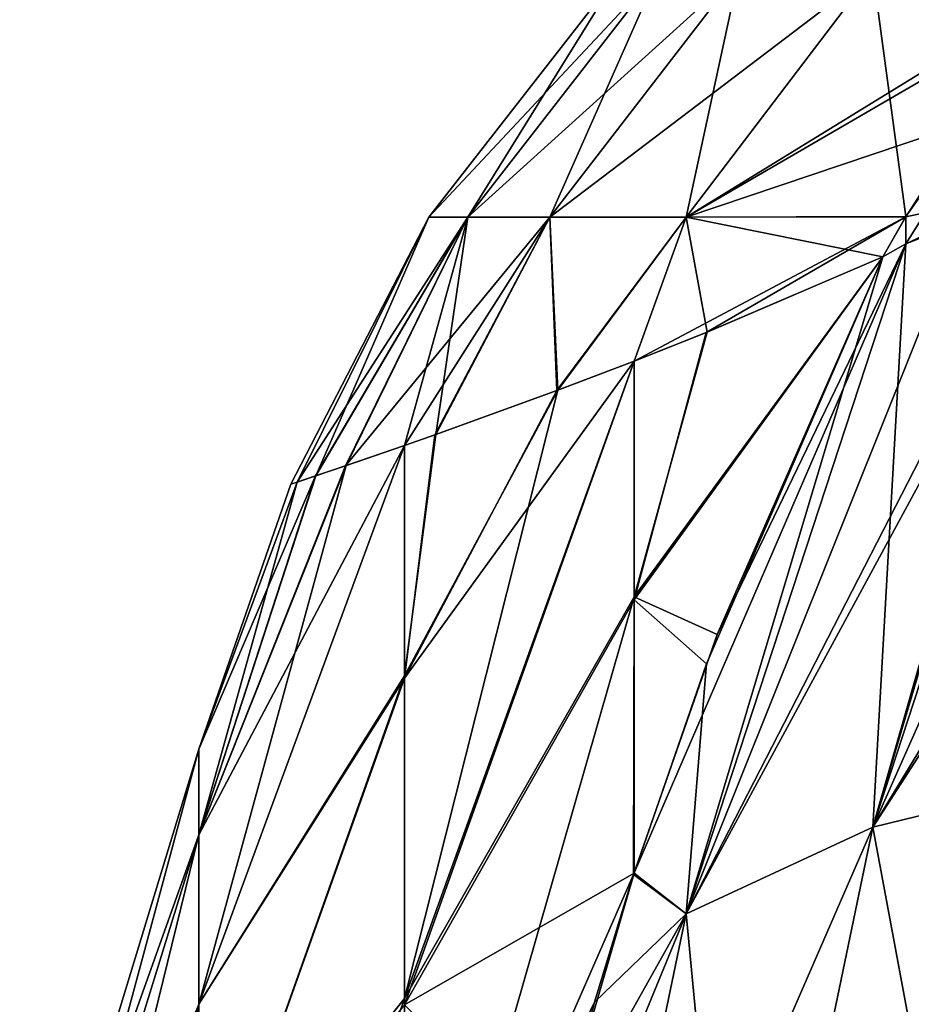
# Model space of a CAD drawing. Header units: millimetres. Extents: x -168 to 168, y -6 to 84.
# Tile 80 of 256: x -167.7 to -167.122, y 58.851 to 59.489. Entities that reach past the tile are written whole.
import ezdxf

# ---------------------------------------------------------------- set-up
doc = ezdxf.new("R2010")
doc.units = ezdxf.units.MM
doc.header["$LTSCALE"] = 65.185185
for name, color, linetype in [('689', 7, 'CONTINUOUS'), ('690', 7, 'CONTINUOUS'), ('691', 7, 'CONTINUOUS'), ('701', 7, 'CONTINUOUS'), ('702', 7, 'CONTINUOUS'), ('712', 7, 'CONTINUOUS'), ('723', 7, 'CONTINUOUS'), ('724', 7, 'CONTINUOUS'), ('725', 7, 'CONTINUOUS'), ('735', 7, 'CONTINUOUS'), ('736', 7, 'CONTINUOUS'), ('746', 7, 'CONTINUOUS')]:
    doc.layers.add(name, color=color, linetype=linetype)

msp = doc.modelspace()

# ---------------------------------------------------------------- linework, layer by layer
at = {"layer": '689', "linetype": 'Continuous'}
for points in [[(-167.40945, 59.36131, -105.72838), (-167.43467, 59.36131, -105.24262), (-167.28586, 59.52068, -105.7186), (-167.40945, 59.36131, -105.72838)], [(-167.43467, 59.36131, -105.24262), (-167.43467, 59.36131, -104.7574), (-167.31073, 59.52068, -105.23945), (-167.43467, 59.36131, -105.24262)], [(-167.43467, 59.36131, -105.24262), (-167.31073, 59.52068, -105.23945), (-167.28586, 59.52068, -105.7186), (-167.43467, 59.36131, -105.24262)], [(-167.43467, 59.36131, -104.7574), (-167.40946, 59.36131, -104.27163), (-167.31073, 59.52068, -104.76056), (-167.43467, 59.36131, -104.7574)], [(-167.43467, 59.36131, -104.7574), (-167.31073, 59.52068, -104.76056), (-167.31073, 59.52068, -105.23945), (-167.43467, 59.36131, -104.7574)], [(-167.40946, 59.36131, -104.27163), (-167.35624, 59.36131, -103.78409), (-167.28586, 59.52068, -104.28141), (-167.40946, 59.36131, -104.27163)], [(-167.40946, 59.36131, -104.27163), (-167.28586, 59.52068, -104.28141), (-167.31073, 59.52068, -104.76056), (-167.40946, 59.36131, -104.27163)], [(-167.35624, 59.36131, -106.21592), (-167.40945, 59.36131, -105.72838), (-167.23348, 59.52068, -106.19859), (-167.35624, 59.36131, -106.21592)], [(-167.40945, 59.36131, -105.72838), (-167.28586, 59.52068, -105.7186), (-167.23348, 59.52068, -106.19859), (-167.40945, 59.36131, -105.72838)], [(-167.35624, 59.36131, -106.21592), (-167.23348, 59.52068, -106.19859), (-167.14686, 59.52068, -106.6804), (-167.35624, 59.36131, -106.21592)], [(-167.35624, 59.36131, -103.78409), (-167.26787, 59.36131, -103.29261), (-167.23348, 59.52068, -103.80142), (-167.35624, 59.36131, -103.78409)], [(-167.35624, 59.36131, -103.78409), (-167.23348, 59.52068, -103.80142), (-167.28586, 59.52068, -104.28141), (-167.35624, 59.36131, -103.78409)], [(-167.26787, 59.36131, -106.70739), (-167.35624, 59.36131, -106.21592), (-167.14686, 59.52068, -106.6804), (-167.26787, 59.36131, -106.70739)], [(-167.26787, 59.36131, -106.70739), (-167.14686, 59.52068, -106.6804), (-167.00876, 59.52076, -107.16716), (-167.26787, 59.36131, -106.70739)], [(-167.26787, 59.36131, -106.70739), (-167.00876, 59.52076, -107.16716), (-167.02441, 59.50292, -107.17277), (-167.26787, 59.36131, -106.70739)], [(-167.26787, 59.36131, -103.29261), (-167.12531, 59.36162, -102.79095), (-167.14687, 59.52068, -103.3196), (-167.26787, 59.36131, -103.29261)], [(-167.26787, 59.36131, -103.29261), (-167.14687, 59.52068, -103.3196), (-167.23348, 59.52068, -103.80142), (-167.26787, 59.36131, -103.29261)], [(-167.14687, 59.52068, -103.3196), (-167.12531, 59.36162, -102.79095), (-167.02751, 59.49926, -102.82609), (-167.14687, 59.52068, -103.3196)], [(-167.26787, 59.36131, -106.70739), (-167.02441, 59.50292, -107.17277), (-167.08635, 59.42247, -107.19511), (-167.26787, 59.36131, -106.70739)], [(-167.12531, 59.3616, -107.20911), (-167.26787, 59.36131, -106.70739), (-167.08635, 59.42247, -107.19511), (-167.12531, 59.3616, -107.20911)], [(-167.52426, 59.18804, -104.9977), (-167.5201, 59.18943, -104.73613), (-167.43467, 59.36131, -104.7574), (-167.52426, 59.18804, -104.9977)], [(-167.52025, 59.18938, -105.25926), (-167.52426, 59.18804, -104.9977), (-167.43467, 59.36131, -105.24262), (-167.52025, 59.18938, -105.25926)], [(-167.43467, 59.36131, -105.24262), (-167.52426, 59.18804, -104.9977), (-167.43467, 59.36131, -104.7574), (-167.43467, 59.36131, -105.24262)], [(-167.50825, 59.19341, -105.5156), (-167.52025, 59.18938, -105.25926), (-167.40945, 59.36131, -105.72838), (-167.50825, 59.19341, -105.5156)], [(-167.40945, 59.36131, -105.72838), (-167.52025, 59.18938, -105.25926), (-167.43467, 59.36131, -105.24262), (-167.40945, 59.36131, -105.72838)], [(-167.5201, 59.18943, -104.73613), (-167.50797, 59.1935, -104.47994), (-167.43467, 59.36131, -104.7574), (-167.5201, 59.18943, -104.73613)], [(-167.48886, 59.19996, -105.76186), (-167.50825, 59.19341, -105.5156), (-167.40945, 59.36131, -105.72838), (-167.48886, 59.19996, -105.76186)], [(-167.43467, 59.36131, -104.7574), (-167.50797, 59.1935, -104.47994), (-167.40946, 59.36131, -104.27163), (-167.43467, 59.36131, -104.7574)], [(-167.50797, 59.1935, -104.47994), (-167.48845, 59.2001, -104.23381), (-167.40946, 59.36131, -104.27163), (-167.50797, 59.1935, -104.47994)], [(-167.45046, 59.21317, -106.08602), (-167.48886, 59.19996, -105.76186), (-167.35624, 59.36131, -106.21592), (-167.45046, 59.21317, -106.08602)], [(-167.35624, 59.36131, -106.21592), (-167.48886, 59.19996, -105.76186), (-167.40945, 59.36131, -105.72838), (-167.35624, 59.36131, -106.21592)], [(-167.48845, 59.2001, -104.23381), (-167.45047, 59.21316, -103.91404), (-167.40946, 59.36131, -104.27163), (-167.48845, 59.2001, -104.23381)], [(-167.45047, 59.21316, -103.91404), (-167.43021, 59.22026, -103.7823), (-167.40946, 59.36131, -104.27163), (-167.45047, 59.21316, -103.91404)], [(-167.43083, 59.22005, -106.21395), (-167.45046, 59.21317, -106.08602), (-167.35624, 59.36131, -106.21592), (-167.43083, 59.22005, -106.21395)], [(-167.35167, 59.24878, -106.60573), (-167.43083, 59.22005, -106.21395), (-167.35624, 59.36131, -106.21592), (-167.35167, 59.24878, -106.60573)], [(-167.43021, 59.22026, -103.7823), (-167.35101, 59.24903, -103.39158), (-167.35624, 59.36131, -103.78409), (-167.43021, 59.22026, -103.7823)], [(-167.40946, 59.36131, -104.27163), (-167.43021, 59.22026, -103.7823), (-167.35624, 59.36131, -103.78409), (-167.40946, 59.36131, -104.27163)], [(-167.26787, 59.36131, -106.70739), (-167.35167, 59.24878, -106.60573), (-167.35624, 59.36131, -106.21592), (-167.26787, 59.36131, -106.70739)], [(-167.35624, 59.36131, -103.78409), (-167.35101, 59.24903, -103.39158), (-167.26787, 59.36131, -103.29261), (-167.35624, 59.36131, -103.78409)], [(-167.30157, 59.26794, -106.79186), (-167.35167, 59.24878, -106.60573), (-167.26787, 59.36131, -106.70739), (-167.30157, 59.26794, -106.79186)], [(-167.35101, 59.24903, -103.39158), (-167.30156, 59.26794, -103.20811), (-167.26787, 59.36131, -103.29261), (-167.35101, 59.24903, -103.39158)], [(-167.25482, 59.28654, -106.93778), (-167.30157, 59.26794, -106.79186), (-167.12531, 59.3616, -107.20911), (-167.25482, 59.28654, -106.93778)], [(-167.12531, 59.3616, -107.20911), (-167.30157, 59.26794, -106.79186), (-167.26787, 59.36131, -106.70739), (-167.12531, 59.3616, -107.20911)], [(-167.30156, 59.26794, -103.20811), (-167.25429, 59.28677, -103.06072), (-167.26787, 59.36131, -103.29261), (-167.30156, 59.26794, -103.20811)], [(-167.26787, 59.36131, -103.29261), (-167.14024, 59.33547, -102.78559), (-167.12531, 59.36162, -102.79095), (-167.26787, 59.36131, -103.29261)], [(-167.25429, 59.28677, -103.06072), (-167.14024, 59.33547, -102.78559), (-167.26787, 59.36131, -103.29261), (-167.25429, 59.28677, -103.06072)], [(-167.14024, 59.33547, -107.21441), (-167.25482, 59.28654, -106.93778), (-167.12531, 59.3616, -107.20911), (-167.14024, 59.33547, -107.21441)]]:
    msp.add_3dface(points, dxfattribs=at)
at = {"layer": '690', "linetype": 'Continuous'}
for points in [[(-167.14024, 59.33547, -102.78559), (-167.25429, 59.28677, -103.06072), (-167.30155, 59.11488, -102.91652), (-167.14024, 59.33547, -102.78559)], [(-167.24768, 59.0905, -102.69734), (-167.14024, 59.33547, -102.78559), (-167.30155, 59.11488, -102.91652), (-167.24768, 59.0905, -102.69734)], [(-167.25482, 59.28654, -106.93778), (-167.14024, 59.33547, -107.21441), (-167.30155, 59.11294, -107.08684), (-167.25482, 59.28654, -106.93778)], [(-167.30155, 59.11294, -107.08684), (-167.14024, 59.33547, -107.21441), (-167.25461, 59.07154, -107.31077), (-167.30155, 59.11294, -107.08684)], [(-167.30157, 59.26794, -106.79186), (-167.25482, 59.28654, -106.93778), (-167.30155, 59.11294, -107.08684), (-167.30157, 59.26794, -106.79186)], [(-167.25429, 59.28677, -103.06072), (-167.30156, 59.26794, -103.20811), (-167.30155, 59.11488, -102.91652), (-167.25429, 59.28677, -103.06072)], [(-167.30156, 59.26794, -103.20811), (-167.35101, 59.24903, -103.39158), (-167.45047, 58.85444, -103.07255), (-167.30156, 59.26794, -103.20811)], [(-167.30156, 59.26794, -103.20811), (-167.45047, 58.85444, -103.07255), (-167.30155, 59.11488, -102.91652), (-167.30156, 59.26794, -103.20811)], [(-167.35167, 59.24878, -106.60573), (-167.30157, 59.26794, -106.79186), (-167.45047, 59.06209, -106.5096), (-167.35167, 59.24878, -106.60573)], [(-167.45047, 58.85025, -106.93473), (-167.30157, 59.26794, -106.79186), (-167.30155, 59.11294, -107.08684), (-167.45047, 58.85025, -106.93473)], [(-167.30157, 59.26794, -106.79186), (-167.45047, 58.85025, -106.93473), (-167.45047, 59.06209, -106.5096), (-167.30157, 59.26794, -106.79186)], [(-167.35101, 59.24903, -103.39158), (-167.43021, 59.22026, -103.7823), (-167.45047, 59.06378, -103.49441), (-167.35101, 59.24903, -103.39158)], [(-167.35101, 59.24903, -103.39158), (-167.45047, 59.06378, -103.49441), (-167.45047, 58.85444, -103.07255), (-167.35101, 59.24903, -103.39158)], [(-167.43083, 59.22005, -106.21395), (-167.35167, 59.24878, -106.60573), (-167.45047, 59.06209, -106.5096), (-167.43083, 59.22005, -106.21395)], [(-167.43021, 59.22026, -103.7823), (-167.45047, 59.21316, -103.91404), (-167.45047, 59.06378, -103.49441), (-167.43021, 59.22026, -103.7823)], [(-167.45046, 59.21317, -106.08602), (-167.43083, 59.22005, -106.21395), (-167.45047, 59.06209, -106.5096), (-167.45046, 59.21317, -106.08602)], [(-167.58405, 58.96062, -105.66015), (-167.45046, 59.21317, -106.08602), (-167.58405, 58.8506, -106.08867), (-167.58405, 58.96062, -105.66015)], [(-167.45046, 59.21317, -106.08602), (-167.45047, 59.06209, -106.5096), (-167.58405, 58.8506, -106.08867), (-167.45046, 59.21317, -106.08602)], [(-167.48886, 59.19996, -105.76186), (-167.45046, 59.21317, -106.08602), (-167.58405, 58.96062, -105.66015), (-167.48886, 59.19996, -105.76186)], [(-167.45047, 59.21316, -103.91404), (-167.48845, 59.2001, -104.23381), (-167.58405, 58.8506, -103.91133), (-167.45047, 59.21316, -103.91404)], [(-167.45047, 59.06378, -103.49441), (-167.45047, 59.21316, -103.91404), (-167.58405, 58.8506, -103.91133), (-167.45047, 59.06378, -103.49441)], [(-167.48845, 59.2001, -104.23381), (-167.50797, 59.1935, -104.47994), (-167.58405, 58.96062, -104.33985), (-167.48845, 59.2001, -104.23381)], [(-167.58405, 58.8506, -103.91133), (-167.48845, 59.2001, -104.23381), (-167.58405, 58.96062, -104.33985), (-167.58405, 58.8506, -103.91133)], [(-167.50825, 59.19341, -105.5156), (-167.48886, 59.19996, -105.76186), (-167.58405, 58.96062, -105.66015), (-167.50825, 59.19341, -105.5156)], [(-167.50797, 59.1935, -104.47994), (-167.5201, 59.18943, -104.73613), (-167.58405, 58.96062, -104.33985), (-167.50797, 59.1935, -104.47994)], [(-167.52025, 59.18938, -105.25926), (-167.50825, 59.19341, -105.5156), (-167.58405, 59.01607, -105.22121), (-167.52025, 59.18938, -105.25926)], [(-167.58405, 59.01607, -105.22121), (-167.50825, 59.19341, -105.5156), (-167.58405, 58.96062, -105.66015), (-167.58405, 59.01607, -105.22121)], [(-167.5201, 59.18943, -104.73613), (-167.52426, 59.18804, -104.9977), (-167.58405, 59.01607, -104.77879), (-167.5201, 59.18943, -104.73613)], [(-167.58405, 58.96062, -104.33985), (-167.5201, 59.18943, -104.73613), (-167.58405, 59.01607, -104.77879), (-167.58405, 58.96062, -104.33985)], [(-167.52426, 59.18804, -104.9977), (-167.52025, 59.18938, -105.25926), (-167.58405, 59.01607, -105.22121), (-167.52426, 59.18804, -104.9977)], [(-167.58405, 59.01607, -104.77879), (-167.52426, 59.18804, -104.9977), (-167.58405, 59.01607, -105.22121), (-167.58405, 59.01607, -104.77879)], [(-167.45047, 58.85444, -103.07255), (-167.45047, 58.5954, -102.67925), (-167.30155, 59.11488, -102.91652), (-167.45047, 58.85444, -103.07255)], [(-167.45047, 58.5954, -102.67925), (-167.30194, 58.93471, -102.63248), (-167.30155, 59.11488, -102.91652), (-167.45047, 58.5954, -102.67925)], [(-167.30194, 58.93471, -102.63248), (-167.24768, 59.0905, -102.69734), (-167.30155, 59.11488, -102.91652), (-167.30194, 58.93471, -102.63248)], [(-167.30159, 58.9357, -107.36722), (-167.45047, 58.85025, -106.93473), (-167.30155, 59.11294, -107.08684), (-167.30159, 58.9357, -107.36722)], [(-167.30159, 58.9357, -107.36722), (-167.30155, 59.11294, -107.08684), (-167.25461, 59.07154, -107.31077), (-167.30159, 58.9357, -107.36722)], [(-167.45047, 58.85444, -103.07255), (-167.45047, 59.06378, -103.49441), (-167.58405, 58.68773, -103.49997), (-167.45047, 58.85444, -103.07255)], [(-167.58405, 58.68773, -103.49997), (-167.45047, 59.06378, -103.49441), (-167.58405, 58.8506, -103.91133), (-167.58405, 58.68773, -103.49997)], [(-167.45047, 59.06209, -106.5096), (-167.45047, 58.85025, -106.93473), (-167.58405, 58.68773, -106.50003), (-167.45047, 59.06209, -106.5096)], [(-167.58405, 58.8506, -106.08867), (-167.45047, 59.06209, -106.5096), (-167.58405, 58.68773, -106.50003), (-167.58405, 58.8506, -106.08867)], [(-167.70014, 58.63483, -104.80277), (-167.58405, 59.01607, -105.22121), (-167.70014, 58.63483, -105.19723), (-167.70014, 58.63483, -104.80277)], [(-167.58405, 59.01607, -105.22121), (-167.58405, 58.96062, -105.66015), (-167.70014, 58.63483, -105.19723), (-167.58405, 59.01607, -105.22121)], [(-167.70014, 58.58539, -104.41143), (-167.58405, 59.01607, -104.77879), (-167.70014, 58.63483, -104.80277), (-167.70014, 58.58539, -104.41143)], [(-167.58405, 59.01607, -104.77879), (-167.58405, 59.01607, -105.22121), (-167.70014, 58.63483, -104.80277), (-167.58405, 59.01607, -104.77879)], [(-167.58405, 58.96062, -104.33985), (-167.58405, 59.01607, -104.77879), (-167.70014, 58.58539, -104.41143), (-167.58405, 58.96062, -104.33985)], [(-167.70014, 58.63483, -105.19723), (-167.58405, 58.96062, -105.66015), (-167.70014, 58.58539, -105.58857), (-167.70014, 58.63483, -105.19723)], [(-167.58405, 58.96062, -105.66015), (-167.58405, 58.8506, -106.08867), (-167.70014, 58.58539, -105.58857), (-167.58405, 58.96062, -105.66015)], [(-167.70014, 58.48729, -104.02937), (-167.58405, 58.96062, -104.33985), (-167.70014, 58.58539, -104.41143), (-167.70014, 58.48729, -104.02937)], [(-167.58405, 58.8506, -103.91133), (-167.58405, 58.96062, -104.33985), (-167.70014, 58.48729, -104.02937), (-167.58405, 58.8506, -103.91133)], [(-167.35417, 58.75526, -107.4485), (-167.45047, 58.85025, -106.93473), (-167.30159, 58.9357, -107.36722), (-167.35417, 58.75526, -107.4485)], [(-167.30194, 58.93471, -102.63248), (-167.45047, 58.5954, -102.67925), (-167.32722, 58.85193, -102.59569), (-167.30194, 58.93471, -102.63248)], [(-167.45047, 58.5954, -102.67925), (-167.45047, 58.85444, -103.07255), (-167.58405, 58.47459, -103.11227), (-167.45047, 58.5954, -102.67925)], [(-167.58405, 58.47459, -103.11227), (-167.45047, 58.85444, -103.07255), (-167.58405, 58.68773, -103.49997), (-167.58405, 58.47459, -103.11227)], [(-167.70014, 58.34209, -103.66262), (-167.58405, 58.8506, -103.91133), (-167.70014, 58.48729, -104.02937), (-167.70014, 58.34209, -103.66262)], [(-167.58405, 58.68773, -103.49997), (-167.58405, 58.8506, -103.91133), (-167.70014, 58.34209, -103.66262), (-167.58405, 58.68773, -103.49997)], [(-167.32722, 58.85193, -102.59569), (-167.45047, 58.5954, -102.67925), (-167.38929, 58.61361, -102.48509), (-167.32722, 58.85193, -102.59569)]]:
    msp.add_3dface(points, dxfattribs=at)
at = {"layer": '691', "linetype": 'Continuous'}
for points in [[(-167.00877, 59.3872, -107.39848), (-167.14687, 58.96561, -107.64181), (-167.02271, 59.38361, -107.38225), (-167.00877, 59.3872, -107.39848)], [(-167.00877, 59.3872, -107.39848), (-166.99362, 59.00284, -107.77466), (-167.14687, 58.96561, -107.64181), (-167.00877, 59.3872, -107.39848)], [(-167.02271, 59.38361, -107.38225), (-167.14687, 58.96561, -107.64181), (-167.02752, 59.38229, -107.3765), (-167.02271, 59.38361, -107.38225)], [(-167.02752, 59.38229, -107.3765), (-167.14687, 58.96561, -107.64181), (-167.12531, 59.3439, -107.23974), (-167.02752, 59.38229, -107.3765)], [(-167.14024, 59.33547, -107.21441), (-167.12531, 59.3439, -107.23974), (-167.26787, 58.9093, -107.49029), (-167.14024, 59.33547, -107.21441)], [(-167.12531, 59.3439, -107.23974), (-167.14687, 58.96561, -107.64181), (-167.26787, 58.9093, -107.49029), (-167.12531, 59.3439, -107.23974)], [(-167.25461, 59.07154, -107.31077), (-167.14024, 59.33547, -107.21441), (-167.26787, 58.9093, -107.49029), (-167.25461, 59.07154, -107.31077)], [(-167.30159, 58.9357, -107.36722), (-167.25461, 59.07154, -107.31077), (-167.26787, 58.9093, -107.49029), (-167.30159, 58.9357, -107.36722)], [(-166.99362, 59.00284, -107.77466), (-167.07801, 58.59617, -108.00946), (-167.14687, 58.96561, -107.64181), (-166.99362, 59.00284, -107.77466)], [(-167.14687, 58.96561, -107.64181), (-167.23348, 58.54835, -107.88272), (-167.26787, 58.9093, -107.49029), (-167.14687, 58.96561, -107.64181)], [(-167.14687, 58.96561, -107.64181), (-167.07801, 58.59617, -108.00946), (-167.23348, 58.54835, -107.88272), (-167.14687, 58.96561, -107.64181)], [(-167.35417, 58.75526, -107.4485), (-167.30159, 58.9357, -107.36722), (-167.26787, 58.9093, -107.49029), (-167.35417, 58.75526, -107.4485)], [(-167.26787, 58.9093, -107.49029), (-167.23348, 58.54835, -107.88272), (-167.35624, 58.48368, -107.73603), (-167.26787, 58.9093, -107.49029)], [(-167.35417, 58.75526, -107.4485), (-167.26787, 58.9093, -107.49029), (-167.35624, 58.48368, -107.73603), (-167.35417, 58.75526, -107.4485)]]:
    msp.add_3dface(points, dxfattribs=at)
at = {"layer": '701', "linetype": 'Continuous'}
for points in [[(-166.86106, 59.40805, -102.45929), (-166.87844, 59.40695, -102.47366), (-167.1469, 58.9656, -102.35823), (-166.86106, 59.40805, -102.45929)], [(-166.99365, 59.00284, -102.22536), (-166.86106, 59.40805, -102.45929), (-167.1469, 58.9656, -102.35823), (-166.99365, 59.00284, -102.22536)], [(-167.1469, 58.9656, -102.35823), (-166.87844, 59.40695, -102.47366), (-166.95486, 59.39812, -102.54386), (-167.1469, 58.9656, -102.35823)], [(-167.00879, 59.38719, -102.60154), (-167.1469, 58.9656, -102.35823), (-166.95486, 59.39812, -102.54386), (-167.00879, 59.38719, -102.60154)], [(-167.2679, 58.90928, -102.50976), (-167.1469, 58.9656, -102.35823), (-167.00879, 59.38719, -102.60154), (-167.2679, 58.90928, -102.50976)], [(-167.2679, 58.90928, -102.50976), (-167.00879, 59.38719, -102.60154), (-167.0244, 59.38313, -102.61975), (-167.2679, 58.90928, -102.50976)], [(-167.2679, 58.90928, -102.50976), (-167.0244, 59.38313, -102.61975), (-167.08635, 59.36226, -102.70059), (-167.2679, 58.90928, -102.50976)], [(-167.12534, 59.34393, -102.76037), (-167.2679, 58.90928, -102.50976), (-167.08635, 59.36226, -102.70059), (-167.12534, 59.34393, -102.76037)], [(-167.12534, 59.34393, -102.76037), (-167.30194, 58.93471, -102.63248), (-167.2679, 58.90928, -102.50976), (-167.12534, 59.34393, -102.76037)], [(-167.24768, 59.0905, -102.69734), (-167.30194, 58.93471, -102.63248), (-167.12534, 59.34393, -102.76037), (-167.24768, 59.0905, -102.69734)], [(-167.14024, 59.33547, -102.78559), (-167.24768, 59.0905, -102.69734), (-167.12534, 59.34393, -102.76037), (-167.14024, 59.33547, -102.78559)], [(-167.23351, 58.54833, -102.11732), (-166.99365, 59.00284, -102.22536), (-167.1469, 58.9656, -102.35823), (-167.23351, 58.54833, -102.11732)], [(-167.07804, 58.59616, -101.99057), (-166.99365, 59.00284, -102.22536), (-167.23351, 58.54833, -102.11732), (-167.07804, 58.59616, -101.99057)], [(-167.2679, 58.90928, -102.50976), (-167.35627, 58.48365, -102.26402), (-167.1469, 58.9656, -102.35823), (-167.2679, 58.90928, -102.50976)], [(-167.35627, 58.48365, -102.26402), (-167.23351, 58.54833, -102.11732), (-167.1469, 58.9656, -102.35823), (-167.35627, 58.48365, -102.26402)], [(-167.30194, 58.93471, -102.63248), (-167.32722, 58.85193, -102.59569), (-167.2679, 58.90928, -102.50976), (-167.30194, 58.93471, -102.63248)], [(-167.2679, 58.90928, -102.50976), (-167.38929, 58.61361, -102.48509), (-167.35627, 58.48365, -102.26402), (-167.2679, 58.90928, -102.50976)], [(-167.32722, 58.85193, -102.59569), (-167.38929, 58.61361, -102.48509), (-167.2679, 58.90928, -102.50976), (-167.32722, 58.85193, -102.59569)]]:
    msp.add_3dface(points, dxfattribs=at)
at = {"layer": '702', "linetype": 'Continuous'}
for points in [[(-167.02751, 59.49926, -102.82609), (-167.12531, 59.36162, -102.79095), (-167.12534, 59.34393, -102.76037), (-167.02751, 59.49926, -102.82609)], [(-167.02751, 59.49926, -102.82609), (-167.12534, 59.34393, -102.76037), (-167.08635, 59.36226, -102.70059), (-167.02751, 59.49926, -102.82609)], [(-167.12531, 59.36162, -102.79095), (-167.14024, 59.33547, -102.78559), (-167.12534, 59.34393, -102.76037), (-167.12531, 59.36162, -102.79095)]]:
    msp.add_3dface(points, dxfattribs=at)
at = {"layer": '712', "linetype": 'Continuous'}
for points in [[(-167.12531, 59.3616, -107.20911), (-167.08635, 59.42247, -107.19511), (-167.02752, 59.38229, -107.3765), (-167.12531, 59.3616, -107.20911)], [(-167.12531, 59.3616, -107.20911), (-167.02752, 59.38229, -107.3765), (-167.12531, 59.3439, -107.23974), (-167.12531, 59.3616, -107.20911)], [(-167.14024, 59.33547, -107.21441), (-167.12531, 59.3616, -107.20911), (-167.12531, 59.3439, -107.23974), (-167.14024, 59.33547, -107.21441)]]:
    msp.add_3dface(points, dxfattribs=at)
at = {"layer": '723', "linetype": 'Continuous'}
for points in [[(-167.40945, 59.36131, 104.27162), (-167.43467, 59.36131, 104.75738), (-167.28586, 59.52068, 104.2814), (-167.40945, 59.36131, 104.27162)], [(-167.43467, 59.36131, 104.75738), (-167.43467, 59.36131, 105.2426), (-167.31073, 59.52068, 104.76055), (-167.43467, 59.36131, 104.75738)], [(-167.43467, 59.36131, 104.75738), (-167.31073, 59.52068, 104.76055), (-167.28586, 59.52068, 104.2814), (-167.43467, 59.36131, 104.75738)], [(-167.43467, 59.36131, 105.2426), (-167.40946, 59.36131, 105.72837), (-167.31073, 59.52068, 105.23944), (-167.43467, 59.36131, 105.2426)], [(-167.43467, 59.36131, 105.2426), (-167.31073, 59.52068, 105.23944), (-167.31073, 59.52068, 104.76055), (-167.43467, 59.36131, 105.2426)], [(-167.40946, 59.36131, 105.72837), (-167.35624, 59.36131, 106.21591), (-167.28586, 59.52068, 105.71859), (-167.40946, 59.36131, 105.72837)], [(-167.40946, 59.36131, 105.72837), (-167.28586, 59.52068, 105.71859), (-167.31073, 59.52068, 105.23944), (-167.40946, 59.36131, 105.72837)], [(-167.35624, 59.36131, 103.78408), (-167.40945, 59.36131, 104.27162), (-167.23348, 59.52068, 103.80141), (-167.35624, 59.36131, 103.78408)], [(-167.40945, 59.36131, 104.27162), (-167.28586, 59.52068, 104.2814), (-167.23348, 59.52068, 103.80141), (-167.40945, 59.36131, 104.27162)], [(-167.35624, 59.36131, 103.78408), (-167.23348, 59.52068, 103.80141), (-167.14686, 59.52068, 103.3196), (-167.35624, 59.36131, 103.78408)], [(-167.35624, 59.36131, 106.21591), (-167.26787, 59.36131, 106.70739), (-167.23348, 59.52068, 106.19858), (-167.35624, 59.36131, 106.21591)], [(-167.35624, 59.36131, 106.21591), (-167.23348, 59.52068, 106.19858), (-167.28586, 59.52068, 105.71859), (-167.35624, 59.36131, 106.21591)], [(-167.26787, 59.36131, 103.29261), (-167.35624, 59.36131, 103.78408), (-167.14686, 59.52068, 103.3196), (-167.26787, 59.36131, 103.29261)], [(-167.26787, 59.36131, 103.29261), (-167.14686, 59.52068, 103.3196), (-167.00876, 59.52076, 102.83284), (-167.26787, 59.36131, 103.29261)], [(-167.26787, 59.36131, 103.29261), (-167.00876, 59.52076, 102.83284), (-167.02441, 59.50292, 102.82723), (-167.26787, 59.36131, 103.29261)], [(-167.26787, 59.36131, 106.70739), (-167.12531, 59.36162, 107.20905), (-167.14687, 59.52068, 106.6804), (-167.26787, 59.36131, 106.70739)], [(-167.26787, 59.36131, 106.70739), (-167.14687, 59.52068, 106.6804), (-167.23348, 59.52068, 106.19858), (-167.26787, 59.36131, 106.70739)], [(-167.14687, 59.52068, 106.6804), (-167.12531, 59.36162, 107.20905), (-167.02751, 59.49926, 107.17391), (-167.14687, 59.52068, 106.6804)], [(-167.26787, 59.36131, 103.29261), (-167.02441, 59.50292, 102.82723), (-167.08635, 59.42247, 102.80489), (-167.26787, 59.36131, 103.29261)], [(-167.12531, 59.3616, 102.79089), (-167.26787, 59.36131, 103.29261), (-167.08635, 59.42247, 102.80489), (-167.12531, 59.3616, 102.79089)], [(-167.52426, 59.18804, 105.0023), (-167.5201, 59.18943, 105.26387), (-167.43467, 59.36131, 105.2426), (-167.52426, 59.18804, 105.0023)], [(-167.52025, 59.18938, 104.74074), (-167.52426, 59.18804, 105.0023), (-167.43467, 59.36131, 104.75738), (-167.52025, 59.18938, 104.74074)], [(-167.43467, 59.36131, 104.75738), (-167.52426, 59.18804, 105.0023), (-167.43467, 59.36131, 105.2426), (-167.43467, 59.36131, 104.75738)], [(-167.50825, 59.19341, 104.4844), (-167.52025, 59.18938, 104.74074), (-167.40945, 59.36131, 104.27162), (-167.50825, 59.19341, 104.4844)], [(-167.40945, 59.36131, 104.27162), (-167.52025, 59.18938, 104.74074), (-167.43467, 59.36131, 104.75738), (-167.40945, 59.36131, 104.27162)], [(-167.5201, 59.18943, 105.26387), (-167.50797, 59.1935, 105.52006), (-167.43467, 59.36131, 105.2426), (-167.5201, 59.18943, 105.26387)], [(-167.48886, 59.19996, 104.23814), (-167.50825, 59.19341, 104.4844), (-167.40945, 59.36131, 104.27162), (-167.48886, 59.19996, 104.23814)], [(-167.43467, 59.36131, 105.2426), (-167.50797, 59.1935, 105.52006), (-167.40946, 59.36131, 105.72837), (-167.43467, 59.36131, 105.2426)], [(-167.50797, 59.1935, 105.52006), (-167.48845, 59.2001, 105.76619), (-167.40946, 59.36131, 105.72837), (-167.50797, 59.1935, 105.52006)], [(-167.45046, 59.21317, 103.91398), (-167.48886, 59.19996, 104.23814), (-167.35624, 59.36131, 103.78408), (-167.45046, 59.21317, 103.91398)], [(-167.35624, 59.36131, 103.78408), (-167.48886, 59.19996, 104.23814), (-167.40945, 59.36131, 104.27162), (-167.35624, 59.36131, 103.78408)], [(-167.48845, 59.2001, 105.76619), (-167.45047, 59.21316, 106.08596), (-167.40946, 59.36131, 105.72837), (-167.48845, 59.2001, 105.76619)], [(-167.45047, 59.21316, 106.08596), (-167.43021, 59.22026, 106.2177), (-167.40946, 59.36131, 105.72837), (-167.45047, 59.21316, 106.08596)], [(-167.43083, 59.22005, 103.78605), (-167.45046, 59.21317, 103.91398), (-167.35624, 59.36131, 103.78408), (-167.43083, 59.22005, 103.78605)], [(-167.35167, 59.24878, 103.39427), (-167.43083, 59.22005, 103.78605), (-167.35624, 59.36131, 103.78408), (-167.35167, 59.24878, 103.39427)], [(-167.43021, 59.22026, 106.2177), (-167.35101, 59.24903, 106.60842), (-167.35624, 59.36131, 106.21591), (-167.43021, 59.22026, 106.2177)], [(-167.40946, 59.36131, 105.72837), (-167.43021, 59.22026, 106.2177), (-167.35624, 59.36131, 106.21591), (-167.40946, 59.36131, 105.72837)], [(-167.26787, 59.36131, 103.29261), (-167.35167, 59.24878, 103.39427), (-167.35624, 59.36131, 103.78408), (-167.26787, 59.36131, 103.29261)], [(-167.35624, 59.36131, 106.21591), (-167.35101, 59.24903, 106.60842), (-167.26787, 59.36131, 106.70739), (-167.35624, 59.36131, 106.21591)], [(-167.30157, 59.26794, 103.20814), (-167.35167, 59.24878, 103.39427), (-167.26787, 59.36131, 103.29261), (-167.30157, 59.26794, 103.20814)], [(-167.35101, 59.24903, 106.60842), (-167.30156, 59.26794, 106.79189), (-167.26787, 59.36131, 106.70739), (-167.35101, 59.24903, 106.60842)], [(-167.25482, 59.28654, 103.06222), (-167.30157, 59.26794, 103.20814), (-167.12531, 59.3616, 102.79089), (-167.25482, 59.28654, 103.06222)], [(-167.12531, 59.3616, 102.79089), (-167.30157, 59.26794, 103.20814), (-167.26787, 59.36131, 103.29261), (-167.12531, 59.3616, 102.79089)], [(-167.30156, 59.26794, 106.79189), (-167.25429, 59.28677, 106.93928), (-167.26787, 59.36131, 106.70739), (-167.30156, 59.26794, 106.79189)], [(-167.26787, 59.36131, 106.70739), (-167.14024, 59.33547, 107.21441), (-167.12531, 59.36162, 107.20905), (-167.26787, 59.36131, 106.70739)], [(-167.25429, 59.28677, 106.93928), (-167.14024, 59.33547, 107.21441), (-167.26787, 59.36131, 106.70739), (-167.25429, 59.28677, 106.93928)], [(-167.14024, 59.33547, 102.78559), (-167.25482, 59.28654, 103.06222), (-167.12531, 59.3616, 102.79089), (-167.14024, 59.33547, 102.78559)]]:
    msp.add_3dface(points, dxfattribs=at)
at = {"layer": '724', "linetype": 'Continuous'}
for points in [[(-167.14024, 59.33547, 107.21441), (-167.25429, 59.28677, 106.93928), (-167.30155, 59.11488, 107.08348), (-167.14024, 59.33547, 107.21441)], [(-167.24768, 59.0905, 107.30266), (-167.14024, 59.33547, 107.21441), (-167.30155, 59.11488, 107.08348), (-167.24768, 59.0905, 107.30266)], [(-167.25482, 59.28654, 103.06222), (-167.14024, 59.33547, 102.78559), (-167.30155, 59.11294, 102.91316), (-167.25482, 59.28654, 103.06222)], [(-167.30155, 59.11294, 102.91316), (-167.14024, 59.33547, 102.78559), (-167.25461, 59.07154, 102.68923), (-167.30155, 59.11294, 102.91316)], [(-167.30157, 59.26794, 103.20814), (-167.25482, 59.28654, 103.06222), (-167.30155, 59.11294, 102.91316), (-167.30157, 59.26794, 103.20814)], [(-167.25429, 59.28677, 106.93928), (-167.30156, 59.26794, 106.79189), (-167.30155, 59.11488, 107.08348), (-167.25429, 59.28677, 106.93928)], [(-167.30156, 59.26794, 106.79189), (-167.35101, 59.24903, 106.60842), (-167.45047, 58.85444, 106.92745), (-167.30156, 59.26794, 106.79189)], [(-167.30156, 59.26794, 106.79189), (-167.45047, 58.85444, 106.92745), (-167.30155, 59.11488, 107.08348), (-167.30156, 59.26794, 106.79189)], [(-167.35167, 59.24878, 103.39427), (-167.30157, 59.26794, 103.20814), (-167.45047, 59.06209, 103.4904), (-167.35167, 59.24878, 103.39427)], [(-167.45047, 58.85025, 103.06527), (-167.30157, 59.26794, 103.20814), (-167.30155, 59.11294, 102.91316), (-167.45047, 58.85025, 103.06527)], [(-167.30157, 59.26794, 103.20814), (-167.45047, 58.85025, 103.06527), (-167.45047, 59.06209, 103.4904), (-167.30157, 59.26794, 103.20814)], [(-167.35101, 59.24903, 106.60842), (-167.43021, 59.22026, 106.2177), (-167.45047, 59.06378, 106.50559), (-167.35101, 59.24903, 106.60842)], [(-167.35101, 59.24903, 106.60842), (-167.45047, 59.06378, 106.50559), (-167.45047, 58.85444, 106.92745), (-167.35101, 59.24903, 106.60842)], [(-167.43083, 59.22005, 103.78605), (-167.35167, 59.24878, 103.39427), (-167.45047, 59.06209, 103.4904), (-167.43083, 59.22005, 103.78605)], [(-167.43021, 59.22026, 106.2177), (-167.45047, 59.21316, 106.08596), (-167.45047, 59.06378, 106.50559), (-167.43021, 59.22026, 106.2177)], [(-167.45046, 59.21317, 103.91398), (-167.43083, 59.22005, 103.78605), (-167.45047, 59.06209, 103.4904), (-167.45046, 59.21317, 103.91398)], [(-167.58405, 58.96062, 104.33985), (-167.45046, 59.21317, 103.91398), (-167.58405, 58.8506, 103.91133), (-167.58405, 58.96062, 104.33985)], [(-167.45046, 59.21317, 103.91398), (-167.45047, 59.06209, 103.4904), (-167.58405, 58.8506, 103.91133), (-167.45046, 59.21317, 103.91398)], [(-167.48886, 59.19996, 104.23814), (-167.45046, 59.21317, 103.91398), (-167.58405, 58.96062, 104.33985), (-167.48886, 59.19996, 104.23814)], [(-167.45047, 59.21316, 106.08596), (-167.48845, 59.2001, 105.76619), (-167.58405, 58.8506, 106.08867), (-167.45047, 59.21316, 106.08596)], [(-167.45047, 59.06378, 106.50559), (-167.45047, 59.21316, 106.08596), (-167.58405, 58.8506, 106.08867), (-167.45047, 59.06378, 106.50559)], [(-167.48845, 59.2001, 105.76619), (-167.50797, 59.1935, 105.52006), (-167.58405, 58.96062, 105.66015), (-167.48845, 59.2001, 105.76619)], [(-167.58405, 58.8506, 106.08867), (-167.48845, 59.2001, 105.76619), (-167.58405, 58.96062, 105.66015), (-167.58405, 58.8506, 106.08867)], [(-167.50825, 59.19341, 104.4844), (-167.48886, 59.19996, 104.23814), (-167.58405, 58.96062, 104.33985), (-167.50825, 59.19341, 104.4844)], [(-167.50797, 59.1935, 105.52006), (-167.5201, 59.18943, 105.26387), (-167.58405, 58.96062, 105.66015), (-167.50797, 59.1935, 105.52006)], [(-167.52025, 59.18938, 104.74074), (-167.50825, 59.19341, 104.4844), (-167.58405, 59.01607, 104.77879), (-167.52025, 59.18938, 104.74074)], [(-167.58405, 59.01607, 104.77879), (-167.50825, 59.19341, 104.4844), (-167.58405, 58.96062, 104.33985), (-167.58405, 59.01607, 104.77879)], [(-167.5201, 59.18943, 105.26387), (-167.52426, 59.18804, 105.0023), (-167.58405, 59.01607, 105.22121), (-167.5201, 59.18943, 105.26387)], [(-167.58405, 58.96062, 105.66015), (-167.5201, 59.18943, 105.26387), (-167.58405, 59.01607, 105.22121), (-167.58405, 58.96062, 105.66015)], [(-167.52426, 59.18804, 105.0023), (-167.52025, 59.18938, 104.74074), (-167.58405, 59.01607, 104.77879), (-167.52426, 59.18804, 105.0023)], [(-167.58405, 59.01607, 105.22121), (-167.52426, 59.18804, 105.0023), (-167.58405, 59.01607, 104.77879), (-167.58405, 59.01607, 105.22121)], [(-167.45047, 58.85444, 106.92745), (-167.45047, 58.5954, 107.32075), (-167.30155, 59.11488, 107.08348), (-167.45047, 58.85444, 106.92745)], [(-167.45047, 58.5954, 107.32075), (-167.30194, 58.93471, 107.36752), (-167.30155, 59.11488, 107.08348), (-167.45047, 58.5954, 107.32075)], [(-167.30194, 58.93471, 107.36752), (-167.24768, 59.0905, 107.30266), (-167.30155, 59.11488, 107.08348), (-167.30194, 58.93471, 107.36752)], [(-167.30159, 58.9357, 102.63278), (-167.45047, 58.85025, 103.06527), (-167.30155, 59.11294, 102.91316), (-167.30159, 58.9357, 102.63278)], [(-167.30159, 58.9357, 102.63278), (-167.30155, 59.11294, 102.91316), (-167.25461, 59.07154, 102.68923), (-167.30159, 58.9357, 102.63278)], [(-167.45047, 58.85444, 106.92745), (-167.45047, 59.06378, 106.50559), (-167.58405, 58.68773, 106.50003), (-167.45047, 58.85444, 106.92745)], [(-167.58405, 58.68773, 106.50003), (-167.45047, 59.06378, 106.50559), (-167.58405, 58.8506, 106.08867), (-167.58405, 58.68773, 106.50003)], [(-167.45047, 59.06209, 103.4904), (-167.45047, 58.85025, 103.06527), (-167.58405, 58.68773, 103.49997), (-167.45047, 59.06209, 103.4904)], [(-167.58405, 58.8506, 103.91133), (-167.45047, 59.06209, 103.4904), (-167.58405, 58.68773, 103.49997), (-167.58405, 58.8506, 103.91133)], [(-167.70014, 58.63483, 105.19723), (-167.58405, 59.01607, 104.77879), (-167.70014, 58.63483, 104.80277), (-167.70014, 58.63483, 105.19723)], [(-167.58405, 59.01607, 104.77879), (-167.58405, 58.96062, 104.33985), (-167.70014, 58.63483, 104.80277), (-167.58405, 59.01607, 104.77879)], [(-167.70014, 58.58539, 105.58857), (-167.58405, 59.01607, 105.22121), (-167.70014, 58.63483, 105.19723), (-167.70014, 58.58539, 105.58857)], [(-167.58405, 59.01607, 105.22121), (-167.58405, 59.01607, 104.77879), (-167.70014, 58.63483, 105.19723), (-167.58405, 59.01607, 105.22121)], [(-167.58405, 58.96062, 105.66015), (-167.58405, 59.01607, 105.22121), (-167.70014, 58.58539, 105.58857), (-167.58405, 58.96062, 105.66015)], [(-167.70014, 58.63483, 104.80277), (-167.58405, 58.96062, 104.33985), (-167.70014, 58.58539, 104.41143), (-167.70014, 58.63483, 104.80277)], [(-167.58405, 58.96062, 104.33985), (-167.58405, 58.8506, 103.91133), (-167.70014, 58.58539, 104.41143), (-167.58405, 58.96062, 104.33985)], [(-167.70014, 58.48729, 105.97063), (-167.58405, 58.96062, 105.66015), (-167.70014, 58.58539, 105.58857), (-167.70014, 58.48729, 105.97063)], [(-167.58405, 58.8506, 106.08867), (-167.58405, 58.96062, 105.66015), (-167.70014, 58.48729, 105.97063), (-167.58405, 58.8506, 106.08867)], [(-167.35417, 58.75526, 102.5515), (-167.45047, 58.85025, 103.06527), (-167.30159, 58.9357, 102.63278), (-167.35417, 58.75526, 102.5515)], [(-167.30194, 58.93471, 107.36752), (-167.45047, 58.5954, 107.32075), (-167.32722, 58.85193, 107.40431), (-167.30194, 58.93471, 107.36752)], [(-167.45047, 58.5954, 107.32075), (-167.45047, 58.85444, 106.92745), (-167.58405, 58.47459, 106.88773), (-167.45047, 58.5954, 107.32075)], [(-167.58405, 58.47459, 106.88773), (-167.45047, 58.85444, 106.92745), (-167.58405, 58.68773, 106.50003), (-167.58405, 58.47459, 106.88773)], [(-167.70014, 58.34209, 106.33738), (-167.58405, 58.8506, 106.08867), (-167.70014, 58.48729, 105.97063), (-167.70014, 58.34209, 106.33738)], [(-167.58405, 58.68773, 106.50003), (-167.58405, 58.8506, 106.08867), (-167.70014, 58.34209, 106.33738), (-167.58405, 58.68773, 106.50003)], [(-167.32722, 58.85193, 107.40431), (-167.45047, 58.5954, 107.32075), (-167.38929, 58.61361, 107.51491), (-167.32722, 58.85193, 107.40431)]]:
    msp.add_3dface(points, dxfattribs=at)
at = {"layer": '725', "linetype": 'Continuous'}
for points in [[(-167.00877, 59.3872, 102.60152), (-167.14687, 58.96561, 102.35819), (-167.02271, 59.38361, 102.61775), (-167.00877, 59.3872, 102.60152)], [(-167.00877, 59.3872, 102.60152), (-166.99362, 59.00284, 102.22534), (-167.14687, 58.96561, 102.35819), (-167.00877, 59.3872, 102.60152)], [(-167.02271, 59.38361, 102.61775), (-167.14687, 58.96561, 102.35819), (-167.02752, 59.38229, 102.6235), (-167.02271, 59.38361, 102.61775)], [(-167.02752, 59.38229, 102.6235), (-167.14687, 58.96561, 102.35819), (-167.12531, 59.3439, 102.76026), (-167.02752, 59.38229, 102.6235)], [(-167.14024, 59.33547, 102.78559), (-167.12531, 59.3439, 102.76026), (-167.26787, 58.9093, 102.50971), (-167.14024, 59.33547, 102.78559)], [(-167.12531, 59.3439, 102.76026), (-167.14687, 58.96561, 102.35819), (-167.26787, 58.9093, 102.50971), (-167.12531, 59.3439, 102.76026)], [(-167.25461, 59.07154, 102.68923), (-167.14024, 59.33547, 102.78559), (-167.26787, 58.9093, 102.50971), (-167.25461, 59.07154, 102.68923)], [(-167.30159, 58.9357, 102.63278), (-167.25461, 59.07154, 102.68923), (-167.26787, 58.9093, 102.50971), (-167.30159, 58.9357, 102.63278)], [(-166.99362, 59.00284, 102.22534), (-167.07801, 58.59617, 101.99054), (-167.14687, 58.96561, 102.35819), (-166.99362, 59.00284, 102.22534)], [(-167.14687, 58.96561, 102.35819), (-167.23348, 58.54835, 102.11728), (-167.26787, 58.9093, 102.50971), (-167.14687, 58.96561, 102.35819)], [(-167.14687, 58.96561, 102.35819), (-167.07801, 58.59617, 101.99054), (-167.23348, 58.54835, 102.11728), (-167.14687, 58.96561, 102.35819)], [(-167.35417, 58.75526, 102.5515), (-167.30159, 58.9357, 102.63278), (-167.26787, 58.9093, 102.50971), (-167.35417, 58.75526, 102.5515)], [(-167.26787, 58.9093, 102.50971), (-167.23348, 58.54835, 102.11728), (-167.35624, 58.48368, 102.26397), (-167.26787, 58.9093, 102.50971)], [(-167.35417, 58.75526, 102.5515), (-167.26787, 58.9093, 102.50971), (-167.35624, 58.48368, 102.26397), (-167.35417, 58.75526, 102.5515)]]:
    msp.add_3dface(points, dxfattribs=at)
at = {"layer": '735', "linetype": 'Continuous'}
for points in [[(-166.86106, 59.40805, 107.54071), (-166.87844, 59.40695, 107.52634), (-167.1469, 58.9656, 107.64177), (-166.86106, 59.40805, 107.54071)], [(-166.99365, 59.00284, 107.77464), (-166.86106, 59.40805, 107.54071), (-167.1469, 58.9656, 107.64177), (-166.99365, 59.00284, 107.77464)], [(-167.1469, 58.9656, 107.64177), (-166.87844, 59.40695, 107.52634), (-166.95486, 59.39812, 107.45614), (-167.1469, 58.9656, 107.64177)], [(-167.00879, 59.38719, 107.39846), (-167.1469, 58.9656, 107.64177), (-166.95486, 59.39812, 107.45614), (-167.00879, 59.38719, 107.39846)], [(-167.2679, 58.90928, 107.49024), (-167.1469, 58.9656, 107.64177), (-167.00879, 59.38719, 107.39846), (-167.2679, 58.90928, 107.49024)], [(-167.2679, 58.90928, 107.49024), (-167.00879, 59.38719, 107.39846), (-167.0244, 59.38313, 107.38025), (-167.2679, 58.90928, 107.49024)], [(-167.2679, 58.90928, 107.49024), (-167.0244, 59.38313, 107.38025), (-167.08635, 59.36226, 107.29941), (-167.2679, 58.90928, 107.49024)], [(-167.12534, 59.34393, 107.23963), (-167.2679, 58.90928, 107.49024), (-167.08635, 59.36226, 107.29941), (-167.12534, 59.34393, 107.23963)], [(-167.12534, 59.34393, 107.23963), (-167.30194, 58.93471, 107.36752), (-167.2679, 58.90928, 107.49024), (-167.12534, 59.34393, 107.23963)], [(-167.24768, 59.0905, 107.30266), (-167.30194, 58.93471, 107.36752), (-167.12534, 59.34393, 107.23963), (-167.24768, 59.0905, 107.30266)], [(-167.14024, 59.33547, 107.21441), (-167.24768, 59.0905, 107.30266), (-167.12534, 59.34393, 107.23963), (-167.14024, 59.33547, 107.21441)], [(-167.23351, 58.54833, 107.88268), (-166.99365, 59.00284, 107.77464), (-167.1469, 58.9656, 107.64177), (-167.23351, 58.54833, 107.88268)], [(-167.07804, 58.59616, 108.00943), (-166.99365, 59.00284, 107.77464), (-167.23351, 58.54833, 107.88268), (-167.07804, 58.59616, 108.00943)], [(-167.2679, 58.90928, 107.49024), (-167.35627, 58.48365, 107.73598), (-167.1469, 58.9656, 107.64177), (-167.2679, 58.90928, 107.49024)], [(-167.35627, 58.48365, 107.73598), (-167.23351, 58.54833, 107.88268), (-167.1469, 58.9656, 107.64177), (-167.35627, 58.48365, 107.73598)], [(-167.30194, 58.93471, 107.36752), (-167.32722, 58.85193, 107.40431), (-167.2679, 58.90928, 107.49024), (-167.30194, 58.93471, 107.36752)], [(-167.2679, 58.90928, 107.49024), (-167.38929, 58.61361, 107.51491), (-167.35627, 58.48365, 107.73598), (-167.2679, 58.90928, 107.49024)], [(-167.32722, 58.85193, 107.40431), (-167.38929, 58.61361, 107.51491), (-167.2679, 58.90928, 107.49024), (-167.32722, 58.85193, 107.40431)]]:
    msp.add_3dface(points, dxfattribs=at)
at = {"layer": '736', "linetype": 'Continuous'}
for points in [[(-167.02751, 59.49926, 107.17391), (-167.12531, 59.36162, 107.20905), (-167.12534, 59.34393, 107.23963), (-167.02751, 59.49926, 107.17391)], [(-167.02751, 59.49926, 107.17391), (-167.12534, 59.34393, 107.23963), (-167.08635, 59.36226, 107.29941), (-167.02751, 59.49926, 107.17391)], [(-167.12531, 59.36162, 107.20905), (-167.14024, 59.33547, 107.21441), (-167.12534, 59.34393, 107.23963), (-167.12531, 59.36162, 107.20905)]]:
    msp.add_3dface(points, dxfattribs=at)
at = {"layer": '746', "linetype": 'Continuous'}
for points in [[(-167.12531, 59.3616, 102.79089), (-167.08635, 59.42247, 102.80489), (-167.02752, 59.38229, 102.6235), (-167.12531, 59.3616, 102.79089)], [(-167.12531, 59.3616, 102.79089), (-167.02752, 59.38229, 102.6235), (-167.12531, 59.3439, 102.76026), (-167.12531, 59.3616, 102.79089)], [(-167.14024, 59.33547, 102.78559), (-167.12531, 59.3616, 102.79089), (-167.12531, 59.3439, 102.76026), (-167.14024, 59.33547, 102.78559)]]:
    msp.add_3dface(points, dxfattribs=at)

doc.saveas('drawing.dxf')
